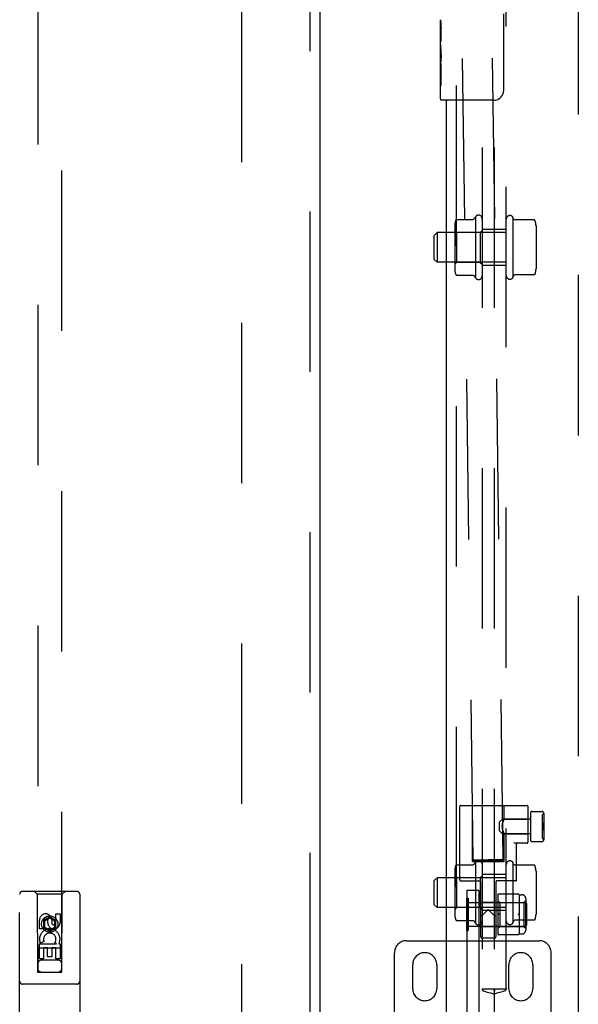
# Model space of a CAD drawing. Header units: inches. Extents: x 0 to 304, y 0 to 196.
# Tile 30 of 129: x 88.44 to 94.25, y 106.19 to 116.45. Entities that reach past the tile are written whole.
import ezdxf

# ---------------------------------------------------------------- set-up
doc = ezdxf.new("R2010")
doc.units = ezdxf.units.IN
doc.header["$LTSCALE"] = 16.696429
doc.header["$MEASUREMENT"] = 0
doc.linetypes.add('HIDDEN', pattern=[0.2, 0.1, -0.1])
for name, color, linetype in [('DEFAULT_2', 8, 'HIDDEN'), ('DOOR_2_ASSEMBLY', 7, 'CONTINUOUS'), ('MAIN_DOOR_ASSEMBLY', 7, 'CONTINUOUS'), ('SUBPANELS', 7, 'CONTINUOUS')]:
    doc.layers.add(name, color=color, linetype=linetype)

msp = doc.modelspace()

# ---------------------------------------------------------------- linework, layer by layer
at = {"layer": 'DEFAULT_2', "color": 8, "linetype": 'HIDDEN'}
for p, q in [((93.158, 107.693), (92.651, 145.685)), ((93.47, 107.697), (92.964, 145.69)), ((90.751, 64.871), (90.751, 143.841)), ((94.251, 143.841), (94.251, 64.871)), ((93.029, 108.265), (93.717, 108.265)), ((93.149, 107.68), (93.149, 108.265)), ((93.479, 108.123), (93.479, 108.265)), ((93.019, 107.488), (93.019, 108.255)), ((93.727, 108.255), (93.727, 107.881)), ((93.752, 108.182), (93.752, 107.908)), ((93.772, 108.202), (93.872, 108.202)), ((93.875, 108.16), (93.875, 107.93)), ((93.89, 108.175), (93.892, 108.175)), ((93.892, 108.182), (93.892, 107.908)), ((93.432, 108.092), (93.462, 108.122)), ((93.432, 107.999), (93.432, 108.092)), ((93.46, 108.053), (93.461, 108.061)), ((93.461, 108.06), (93.462, 108.068)), ((93.462, 108.122), (93.462, 107.969)), ((93.752, 108.122), (93.462, 108.122)), ((93.462, 108.068), (93.463, 108.075)), ((93.463, 108.075), (93.464, 108.082)), ((93.464, 108.082), (93.466, 108.089)), ((93.466, 108.089), (93.468, 108.095)), ((93.47, 108.1), (93.468, 108.095)), ((93.47, 108.1), (93.472, 108.105)), ((93.477, 108.117), (93.475, 108.114)), ((93.479, 108.122), (93.477, 108.117)), ((93.479, 108.122), (93.479, 108.123)), ((93.479, 108.123), (93.479, 108.123)), ((93.479, 108.123), (93.727, 108.123)), ((93.875, 108.13), (93.876, 108.13)), ((93.875, 108.129), (93.876, 108.129)), ((93.875, 108.087), (93.877, 108.087)), ((93.875, 108.087), (93.877, 108.087)), ((93.875, 108.082), (93.877, 108.082)), ((93.875, 108.073), (93.877, 108.073)), ((93.876, 108.13), (93.876, 107.96)), ((93.877, 108.087), (93.877, 108.007)), ((93.432, 107.999), (93.462, 107.969)), ((93.46, 108.045), (93.46, 108.053)), ((93.46, 108.045), (93.46, 108.037)), ((93.461, 108.03), (93.46, 108.037)), ((93.462, 108.022), (93.461, 108.03)), ((93.463, 108.015), (93.462, 108.022)), ((93.752, 107.969), (93.462, 107.969)), ((93.464, 108.008), (93.463, 108.015)), ((93.466, 108.002), (93.464, 108.008)), ((93.472, 107.985), (93.474, 107.98)), ((93.474, 107.981), (93.475, 107.976)), ((93.475, 107.977), (93.477, 107.973)), ((93.477, 107.973), (93.479, 107.969)), ((93.479, 107.969), (93.479, 107.967)), ((93.479, 107.968), (93.479, 107.967)), ((93.479, 107.68), (93.479, 107.967)), ((93.479, 107.967), (93.727, 107.967)), ((93.875, 108.044), (93.877, 108.044)), ((93.875, 108.042), (93.877, 108.042)), ((93.875, 108.039), (93.877, 108.039)), ((93.875, 108.012), (93.877, 108.012)), ((93.875, 108.007), (93.877, 108.007)), ((93.875, 107.962), (93.876, 107.962)), ((93.875, 107.96), (93.876, 107.96)), ((93.717, 107.871), (93.58, 107.871)), ((93.609, 107.488), (93.609, 107.861)), ((93.772, 107.888), (93.872, 107.888)), ((93.89, 107.915), (93.892, 107.915)), ((93.149, 107.68), (93.479, 107.68)), ((93.189, 107.694), (93.177, 107.694)), ((93.204, 107.695), (93.189, 107.694)), ((93.196, 107.692), (93.221, 107.692)), ((93.221, 107.695), (93.204, 107.695)), ((93.249, 107.696), (93.221, 107.695)), ((93.221, 107.692), (93.249, 107.692)), ((93.281, 107.696), (93.249, 107.696)), ((93.249, 107.692), (93.281, 107.692)), ((93.314, 107.697), (93.281, 107.696)), ((93.281, 107.692), (93.314, 107.693)), ((93.347, 107.697), (93.314, 107.697)), ((93.314, 107.693), (93.347, 107.693)), ((93.379, 107.698), (93.347, 107.697)), ((93.347, 107.693), (93.379, 107.694)), ((93.408, 107.698), (93.379, 107.698)), ((93.379, 107.694), (93.408, 107.694)), ((93.432, 107.698), (93.408, 107.698)), ((93.408, 107.694), (93.425, 107.695)), ((93.425, 107.695), (93.439, 107.695)), ((93.439, 107.695), (93.451, 107.696)), ((93.029, 107.478), (93.225, 107.478)), ((93.235, 107.468), (93.235, 106.896)), ((93.393, 107.468), (93.393, 106.896)), ((93.599, 107.478), (93.403, 107.478)), ((93.09, 107.38), (93.09, 102.13)), ((93.215, 107.38), (93.09, 107.38)), ((93.215, 107.38), (93.215, 102.13)), ((93.624, 107.342), (93.423, 107.342)), ((93.087, 107.299), (93.087, 106.962)), ((93.087, 107.299), (93.105, 107.299)), ((93.09, 107.255), (93.215, 107.255)), ((93.105, 107.299), (93.105, 106.962)), ((93.105, 107.254), (93.702, 107.254)), ((93.235, 107.256), (93.393, 107.256)), ((93.413, 107.332), (93.413, 106.928)), ((93.413, 107.275), (93.433, 107.255)), ((93.433, 107.255), (93.433, 107.005)), ((93.433, 107.255), (93.684, 107.255)), ((93.634, 107.334), (93.664, 107.334)), ((93.634, 107.332), (93.634, 107.255)), ((93.684, 107.255), (93.704, 107.275)), ((93.684, 107.255), (93.684, 107.005)), ((93.702, 107.254), (93.702, 107.006)), ((93.712, 107.244), (93.702, 107.254)), ((93.704, 107.294), (93.704, 106.966)), ((93.712, 107.244), (93.712, 107.016)), ((93.314, 107.181), (93.245, 107.112)), ((93.314, 107.181), (93.383, 107.112)), ((93.634, 107.224), (93.634, 107.208)), ((93.634, 107.208), (93.634, 107.053)), ((93.235, 107.112), (93.236, 107.112)), ((93.413, 107.13), (93.418, 107.13)), ((93.629, 107.13), (93.634, 107.13)), ((93.087, 106.962), (93.105, 106.962)), ((93.215, 107.005), (93.09, 107.005)), ((93.105, 107.006), (93.702, 107.006)), ((93.235, 107.004), (93.393, 107.004)), ((93.413, 106.985), (93.433, 107.005)), ((93.433, 107.005), (93.684, 107.005)), ((93.634, 107.02), (93.634, 107.005)), ((93.634, 107.005), (93.634, 106.928)), ((93.684, 107.005), (93.704, 106.985)), ((93.712, 107.016), (93.702, 107.006)), ((92.463, 106.856), (93.843, 106.856)), ((93.245, 106.886), (93.383, 106.886)), ((93.624, 106.918), (93.423, 106.918)), ((93.634, 106.926), (93.664, 106.926)), ((92.338, 105.882), (92.338, 106.731)), ((93.968, 105.882), (93.968, 106.731)), ((92.528, 106.356), (92.528, 106.606)), ((92.778, 106.606), (92.778, 106.356)), ((93.528, 106.356), (93.528, 106.606)), ((93.778, 106.606), (93.778, 106.356))]:
    msp.add_line(p, q, dxfattribs=at)
for points in [[(93.475, 108.114), (93.474, 108.11), (93.472, 108.105)], [(93.472, 107.985), (93.47, 107.99), (93.468, 107.996), (93.466, 108.002)], [(93.466, 108.002), (93.468, 107.996), (93.47, 107.99)], [(93.177, 107.694), (93.172, 107.694), (93.168, 107.694), (93.164, 107.693), (93.162, 107.693), (93.16, 107.693), (93.158, 107.693), (93.158, 107.693)], [(93.158, 107.693), (93.158, 107.693), (93.16, 107.692), (93.162, 107.692), (93.164, 107.692), (93.168, 107.692), (93.172, 107.692), (93.177, 107.692), (93.183, 107.692), (93.196, 107.692)], [(93.47, 107.697), (93.47, 107.697), (93.469, 107.697), (93.467, 107.697), (93.464, 107.697), (93.461, 107.697), (93.456, 107.698), (93.451, 107.698), (93.446, 107.698), (93.432, 107.698)], [(93.451, 107.696), (93.456, 107.696), (93.461, 107.696), (93.464, 107.696), (93.467, 107.696), (93.469, 107.696), (93.47, 107.697), (93.47, 107.697)], [(93.42, 107.34), (93.419, 107.34), (93.418, 107.341)], [(93.42, 107.34), (93.421, 107.339), (93.422, 107.339), (93.423, 107.338), (93.423, 107.337)], [(93.629, 107.341), (93.629, 107.34), (93.628, 107.34), (93.627, 107.339), (93.626, 107.339), (93.625, 107.338), (93.624, 107.337)], [(93.634, 107.255), (93.634, 107.24), (93.634, 107.232), (93.634, 107.224)], [(93.423, 107.135), (93.423, 107.134), (93.422, 107.134), (93.421, 107.133), (93.42, 107.132), (93.419, 107.131), (93.418, 107.13)], [(93.624, 107.135), (93.625, 107.134), (93.626, 107.134), (93.627, 107.133), (93.628, 107.132), (93.629, 107.131), (93.629, 107.13)], [(93.243, 107.111), (93.241, 107.111), (93.239, 107.111), (93.238, 107.111), (93.236, 107.112), (93.236, 107.112)], [(93.245, 107.112), (93.245, 107.112), (93.245, 107.111), (93.244, 107.111), (93.244, 107.111), (93.243, 107.111), (93.243, 107.111)], [(93.383, 107.112), (93.384, 107.112), (93.384, 107.111)], [(93.386, 107.111), (93.385, 107.111), (93.385, 107.111), (93.385, 107.111), (93.384, 107.111)], [(93.393, 107.112), (93.393, 107.112), (93.392, 107.112), (93.391, 107.111), (93.39, 107.111), (93.388, 107.111), (93.386, 107.111)], [(93.418, 107.13), (93.419, 107.129), (93.42, 107.128), (93.421, 107.127), (93.422, 107.127), (93.423, 107.126), (93.423, 107.125)], [(93.629, 107.13), (93.629, 107.129), (93.628, 107.128), (93.627, 107.127), (93.626, 107.127), (93.625, 107.126), (93.624, 107.125)], [(93.634, 107.053), (93.634, 107.036), (93.634, 107.028), (93.634, 107.02)], [(93.423, 106.923), (93.423, 106.922), (93.422, 106.922), (93.421, 106.921), (93.42, 106.92), (93.419, 106.92), (93.418, 106.919)], [(93.624, 106.923), (93.625, 106.922), (93.626, 106.922), (93.627, 106.921), (93.628, 106.92)], [(93.629, 106.919), (93.629, 106.92), (93.628, 106.92)]]:
    msp.add_lwpolyline(points, dxfattribs=at)
for centre, radius, start, end in [((93.029, 108.255), 0.01, 90, 180), ((93.717, 108.255), 0.01, 0, 90), ((93.772, 108.182), 0.02, 89.9997, 180), ((93.872, 108.182), 0.02, 0, 90.0003), ((93.89, 108.16), 0.015, 90, 180), ((93.619, 107.861), 0.01, 90, 180), ((93.717, 107.881), 0.01, 270, 360), ((93.772, 107.908), 0.02, 180, 270.0005), ((93.872, 107.908), 0.02, 269.9997, 360), ((93.89, 107.93), 0.015, 180, 270), ((93.029, 107.488), 0.01, 180, 270), ((93.225, 107.468), 0.01, 0.0293, 89.9842), ((93.403, 107.468), 0.01, 90.0158, 179.9707), ((93.599, 107.488), 0.01, 270, 360), ((93.423, 107.332), 0.01, 90, 180), ((93.624, 107.332), 0.01, 0, 90), ((93.664, 107.294), 0.04, 0, 90), ((93.423, 106.928), 0.01, 180, 270), ((93.624, 106.928), 0.01, 270, 360), ((93.664, 106.966), 0.04, 270, 360), ((92.463, 106.731), 0.125, 90, 180), ((93.245, 106.896), 0.01, 180, 270), ((93.383, 106.896), 0.01, 270, 360), ((93.843, 106.731), 0.125, 0, 90), ((92.653, 106.606), 0.125, 0, 180), ((93.653, 106.606), 0.125, 0, 180), ((92.653, 106.356), 0.125, 180, 360), ((93.653, 106.356), 0.125, 180, 360)]:
    msp.add_arc(centre, radius, start, end, dxfattribs=at)
at = {"layer": 'DOOR_2_ASSEMBLY', "color": 8, "linetype": 'HIDDEN'}
for p, q in [((91.459, 144.502), (91.459, 64.21)), ((88.626, 143.529), (88.626, 106.527)), ((88.876, 106.527), (88.876, 143.529)), ((88.438, 105.481), (88.438, 107.339)), ((89.033, 107.369), (88.468, 107.369)), ((88.621, 107.339), (88.591, 107.369)), ((88.621, 107.339), (88.624, 106.529)), ((88.881, 107.339), (88.621, 107.339)), ((88.877, 106.529), (88.881, 107.339)), ((88.881, 107.339), (88.911, 107.369)), ((89.063, 107.339), (89.063, 105.481)), ((88.815, 107.043), (88.815, 107.135)), ((88.815, 107.135), (88.858, 107.135)), ((88.858, 107.135), (88.858, 107.043)), ((88.644, 106.979), (88.644, 107.071)), ((88.687, 107.071), (88.687, 106.979)), ((88.751, 107.1), (88.688, 107.064)), ((88.688, 107.064), (88.688, 106.992)), ((88.688, 107.064), (88.698, 107.059)), ((88.751, 107.089), (88.698, 107.059)), ((88.698, 107.059), (88.698, 106.998)), ((88.731, 107.043), (88.731, 107.071)), ((88.751, 107.1), (88.751, 107.089)), ((88.813, 107.064), (88.751, 107.1)), ((88.803, 107.059), (88.751, 107.089)), ((88.772, 107.085), (88.772, 107.039)), ((88.813, 107.064), (88.803, 107.059)), ((88.803, 106.998), (88.803, 107.059)), ((88.813, 106.992), (88.813, 107.064)), ((88.687, 106.979), (88.644, 106.979)), ((88.688, 106.992), (88.698, 106.998)), ((88.688, 106.992), (88.751, 106.956)), ((88.698, 106.998), (88.751, 106.968)), ((88.751, 106.968), (88.803, 106.998)), ((88.751, 106.956), (88.813, 106.992)), ((88.751, 106.956), (88.751, 106.968)), ((88.813, 106.992), (88.803, 106.998)), ((88.692, 106.847), (88.653, 106.83)), ((88.822, 106.823), (88.803, 106.836)), ((88.847, 106.826), (88.845, 106.823)), ((88.879, 106.779), (88.623, 106.779)), ((88.644, 106.666), (88.644, 106.823)), ((88.644, 106.823), (88.822, 106.823)), ((88.687, 106.78), (88.687, 106.666)), ((88.729, 106.78), (88.687, 106.78)), ((88.729, 106.688), (88.729, 106.78)), ((88.772, 106.78), (88.772, 106.688)), ((88.815, 106.78), (88.772, 106.78)), ((88.815, 106.666), (88.815, 106.78)), ((88.845, 106.823), (88.858, 106.823)), ((88.858, 106.823), (88.858, 106.666)), ((88.687, 106.666), (88.644, 106.666)), ((88.836, 106.654), (88.666, 106.654)), ((88.772, 106.688), (88.729, 106.688)), ((88.858, 106.666), (88.815, 106.666)), ((88.624, 106.529), (88.877, 106.529)), ((88.626, 106.53), (88.876, 106.53)), ((88.626, 106.527), (88.876, 106.527)), ((89.033, 106.404), (88.468, 106.404))]:
    msp.add_line(p, q, dxfattribs=at)
at = {"layer": 'DOOR_2_ASSEMBLY', "color": 3, "linetype": 'Continuous'}
msp.add_line((91.563, 144.502), (91.563, 64.21), dxfattribs=at)
at = {"layer": 'DOOR_2_ASSEMBLY', "color": 8, "linetype": 'HIDDEN'}
for radius in [0.085, 0.0845]:
    msp.add_circle((88.751, 107.029), radius, dxfattribs=at)
for centre, radius, start, end in [((88.468, 107.339), 0.03, 90, 180), ((89.033, 107.339), 0.03, 0, 90), ((88.709, 107.071), 0.0644, 12.2995, 180.0775), ((88.709, 107.071), 0.0219, 359.9011, 180), ((88.794, 107.043), 0.0635, 180, 360), ((88.793, 107.043), 0.0219, 190.307, 360), ((88.751, 106.872), 0.107, 334.2636, 203.4027), ((88.751, 106.872), 0.0639, 324.8895, 203.4026), ((88.666, 106.614), 0.04, 90, 180), ((88.836, 106.614), 0.04, 0, 90), ((88.666, 106.569), 0.04, 180, 270), ((88.836, 106.569), 0.04, 270, 360), ((88.468, 106.434), 0.03, 180, 270), ((89.033, 106.434), 0.03, 270, 360)]:
    msp.add_arc(centre, radius, start, end, dxfattribs=at)
at = {"layer": 'MAIN_DOOR_ASSEMBLY', "color": 7, "linetype": 'Continuous'}
for p, q in [((93.471, 116.506), (93.471, 115.706)), ((92.816, 116.188), (92.816, 116.445)), ((92.822, 116.389), (92.816, 116.389)), ((92.823, 116.221), (92.823, 116.358)), ((92.816, 116.221), (92.823, 116.221)), ((92.816, 115.621), (92.816, 116.185)), ((92.817, 116.158), (92.816, 116.158)), ((92.816, 116.027), (92.822, 116.027)), ((92.816, 115.991), (92.823, 115.991)), ((92.823, 115.76), (92.823, 115.991)), ((92.816, 115.928), (92.823, 115.928)), ((92.816, 115.76), (92.823, 115.76)), ((93.371, 115.606), (92.831, 115.606))]:
    msp.add_line(p, q, dxfattribs=at)
at = {"layer": 'MAIN_DOOR_ASSEMBLY', "color": 8, "linetype": 'HIDDEN'}
msp.add_line((92.98, 115.761), (92.98, 92.951), dxfattribs=at)
at = {"layer": 'MAIN_DOOR_ASSEMBLY', "color": 3, "linetype": 'Continuous'}
msp.add_line((92.876, 115.606), (92.876, 93.106), dxfattribs=at)
at = {"layer": 'MAIN_DOOR_ASSEMBLY', "color": 7, "linetype": 'Continuous'}
for points in [[(92.816, 116.445), (92.816, 116.442), (92.816, 116.437), (92.817, 116.432), (92.819, 116.418)], [(92.819, 116.418), (92.82, 116.411), (92.82, 116.403), (92.821, 116.394)], [(92.821, 116.394), (92.822, 116.385), (92.822, 116.376), (92.823, 116.367), (92.823, 116.358)], [(92.816, 116.188), (92.816, 116.18), (92.817, 116.17), (92.817, 116.16)], [(92.817, 116.16), (92.82, 116.127), (92.821, 116.115), (92.822, 116.102), (92.822, 116.09), (92.823, 116.077), (92.823, 116.064), (92.823, 116.051), (92.822, 116.039), (92.822, 116.026), (92.821, 116.014), (92.82, 116.002)], [(93.471, 115.706), (93.471, 115.7), (93.47, 115.694), (93.469, 115.687), (93.468, 115.681), (93.466, 115.676), (93.464, 115.67)]]:
    msp.add_lwpolyline(points, dxfattribs=at)
for centre, radius, start, end in [((93.371, 115.706), 0.1, 270, 338.8001), ((92.831, 115.621), 0.015, 180, 270)]:
    msp.add_arc(centre, radius, start, end, dxfattribs=at)
msp.add_ellipse((93.079, 116.022), major_axis=(0.263, 0), ratio=0.432808, start_param=3.141593, end_param=3.321581, dxfattribs=at)
at = {"layer": 'SUBPANELS', "color": 8, "linetype": 'HIDDEN'}
for p, q in [((93.251, 121.794), (93.251, 106.356)), ((93.376, 121.794), (93.376, 106.356)), ((93.501, 106.356), (93.501, 121.794)), ((92.986, 114.365), (93.157, 114.365)), ((93.181, 114.393), (93.181, 113.757)), ((93.571, 114.39), (93.571, 113.76)), ((93.578, 114.369), (93.571, 114.39)), ((93.79, 114.362), (93.587, 114.362)), ((92.751, 114.2), (92.781, 114.23)), ((92.781, 114.23), (92.781, 113.92)), ((93.501, 114.23), (92.781, 114.23)), ((92.965, 114.302), (92.965, 113.848)), ((92.985, 114.231), (92.965, 114.251)), ((92.985, 114.231), (92.985, 113.919)), ((93.231, 114.231), (92.985, 114.231)), ((93.231, 114.231), (93.251, 114.251)), ((93.231, 114.231), (93.231, 113.919)), ((93.501, 114.262), (93.251, 114.262)), ((93.811, 114.299), (93.811, 113.851)), ((92.751, 113.95), (92.751, 114.2)), ((92.751, 113.95), (92.781, 113.92)), ((93.501, 113.92), (92.781, 113.92)), ((92.985, 113.919), (92.965, 113.899)), ((93.231, 113.919), (92.985, 113.919)), ((93.231, 113.919), (93.251, 113.899)), ((93.501, 113.887), (93.251, 113.887)), ((92.986, 113.785), (93.157, 113.785)), ((93.578, 113.781), (93.571, 113.76)), ((93.79, 113.788), (93.587, 113.788)), ((92.986, 107.646), (93.157, 107.646)), ((93.181, 107.674), (93.181, 107.038)), ((93.571, 107.671), (93.571, 107.041)), ((93.578, 107.65), (93.571, 107.671)), ((92.965, 107.583), (92.965, 107.129)), ((93.501, 107.544), (93.251, 107.544)), ((93.79, 107.643), (93.587, 107.643)), ((93.811, 107.58), (93.811, 107.132)), ((92.751, 107.481), (92.781, 107.511)), ((92.751, 107.231), (92.751, 107.481)), ((92.781, 107.511), (92.781, 107.201)), ((93.501, 107.511), (92.781, 107.511)), ((92.985, 107.512), (92.965, 107.532)), ((92.985, 107.512), (92.985, 107.2)), ((93.231, 107.512), (92.985, 107.512)), ((93.231, 107.512), (93.251, 107.532)), ((93.231, 107.512), (93.231, 107.2)), ((92.751, 107.231), (92.781, 107.201)), ((93.501, 107.201), (92.781, 107.201)), ((92.985, 107.2), (92.965, 107.18)), ((93.231, 107.2), (92.985, 107.2)), ((93.231, 107.2), (93.251, 107.18)), ((93.501, 107.169), (93.251, 107.169)), ((92.986, 107.066), (93.157, 107.066)), ((93.578, 107.062), (93.571, 107.041)), ((93.79, 107.069), (93.587, 107.069)), ((93.25, 106.356), (93.374, 106.356)), ((93.376, 106.349), (93.372, 106.35)), ((93.374, 106.356), (93.377, 106.356)), ((93.374, 106.349), (93.376, 106.349)), ((93.377, 106.356), (93.502, 106.356)), ((93.38, 106.35), (93.377, 106.349)), ((93.376, 106.299), (93.376, 102.414))]:
    msp.add_line(p, q, dxfattribs=at)
for points in [[(92.977, 114.359), (92.978, 114.36), (92.978, 114.361), (92.979, 114.362), (92.98, 114.363), (92.982, 114.364), (92.983, 114.364), (92.984, 114.365), (92.986, 114.365), (92.986, 114.365)], [(93.165, 114.37), (93.165, 114.37), (93.165, 114.369), (93.165, 114.369), (93.165, 114.369), (93.165, 114.369), (93.165, 114.369), (93.165, 114.369), (93.164, 114.369), (93.164, 114.369), (93.164, 114.368), (93.164, 114.368), (93.164, 114.368), (93.164, 114.368), (93.164, 114.368), (93.164, 114.368), (93.163, 114.368), (93.163, 114.367), (93.163, 114.367), (93.163, 114.367), (93.163, 114.367), (93.163, 114.367), (93.162, 114.367), (93.162, 114.367), (93.162, 114.366), (93.162, 114.366), (93.161, 114.366), (93.161, 114.366), (93.161, 114.366), (93.16, 114.366), (93.16, 114.365), (93.159, 114.365), (93.159, 114.365), (93.158, 114.365), (93.158, 114.365), (93.157, 114.365), (93.157, 114.365)], [(93.587, 114.362), (93.587, 114.362), (93.587, 114.362), (93.586, 114.362), (93.586, 114.362), (93.585, 114.362), (93.585, 114.362), (93.585, 114.362), (93.584, 114.363), (93.584, 114.363), (93.584, 114.363), (93.583, 114.363), (93.583, 114.363), (93.583, 114.363), (93.583, 114.363), (93.582, 114.363), (93.582, 114.364), (93.582, 114.364), (93.582, 114.364), (93.582, 114.364), (93.581, 114.364), (93.581, 114.364), (93.581, 114.364), (93.581, 114.364), (93.581, 114.365), (93.581, 114.365), (93.58, 114.365), (93.58, 114.365), (93.58, 114.365), (93.58, 114.365), (93.58, 114.365), (93.58, 114.365), (93.58, 114.366), (93.58, 114.366), (93.58, 114.366), (93.579, 114.366), (93.579, 114.366), (93.579, 114.366), (93.579, 114.366), (93.579, 114.366), (93.579, 114.367), (93.579, 114.367), (93.579, 114.367), (93.579, 114.367), (93.579, 114.367), (93.579, 114.367), (93.579, 114.367), (93.579, 114.367), (93.579, 114.367), (93.578, 114.367), (93.578, 114.368), (93.578, 114.368), (93.578, 114.368), (93.578, 114.368), (93.578, 114.368), (93.578, 114.368), (93.578, 114.368), (93.578, 114.368), (93.578, 114.368), (93.578, 114.368), (93.578, 114.369), (93.578, 114.369), (93.578, 114.369), (93.578, 114.369), (93.578, 114.369), (93.578, 114.369)], [(93.799, 114.356), (93.798, 114.358), (93.797, 114.359), (93.796, 114.36), (93.794, 114.361), (93.793, 114.362), (93.791, 114.362), (93.79, 114.362)], [(92.977, 113.791), (92.978, 113.79), (92.978, 113.789), (92.979, 113.788), (92.98, 113.787), (92.982, 113.786), (92.983, 113.785), (92.984, 113.785), (92.986, 113.785), (92.986, 113.785)], [(93.157, 113.785), (93.157, 113.785), (93.158, 113.785), (93.158, 113.785), (93.159, 113.785), (93.159, 113.785), (93.16, 113.784), (93.16, 113.784), (93.16, 113.784), (93.161, 113.784), (93.161, 113.784), (93.161, 113.784), (93.162, 113.784), (93.162, 113.783), (93.162, 113.783), (93.162, 113.783), (93.162, 113.783), (93.163, 113.783), (93.163, 113.783), (93.163, 113.783), (93.163, 113.782), (93.163, 113.782), (93.163, 113.782), (93.164, 113.782), (93.164, 113.782), (93.164, 113.782), (93.164, 113.782), (93.164, 113.782), (93.164, 113.781), (93.164, 113.781), (93.164, 113.781), (93.164, 113.781), (93.165, 113.781), (93.165, 113.781), (93.165, 113.781), (93.165, 113.781), (93.165, 113.78), (93.165, 113.78), (93.165, 113.78), (93.165, 113.78)], [(93.578, 113.781), (93.578, 113.781), (93.578, 113.781), (93.578, 113.781), (93.578, 113.781), (93.578, 113.781), (93.578, 113.781), (93.578, 113.781), (93.578, 113.782), (93.578, 113.782), (93.578, 113.782), (93.578, 113.782), (93.578, 113.782), (93.578, 113.782), (93.578, 113.782), (93.578, 113.782), (93.578, 113.782), (93.579, 113.782), (93.579, 113.782), (93.579, 113.783), (93.579, 113.783), (93.579, 113.783), (93.579, 113.783), (93.579, 113.783), (93.579, 113.783), (93.579, 113.783), (93.579, 113.783), (93.579, 113.783), (93.579, 113.784), (93.579, 113.784), (93.579, 113.784), (93.58, 113.784), (93.58, 113.784), (93.58, 113.784), (93.58, 113.784), (93.58, 113.784), (93.58, 113.785), (93.58, 113.785), (93.58, 113.785), (93.58, 113.785), (93.581, 113.785), (93.581, 113.785), (93.581, 113.785), (93.581, 113.785), (93.581, 113.786), (93.581, 113.786), (93.582, 113.786), (93.582, 113.786), (93.582, 113.786), (93.582, 113.786), (93.582, 113.786), (93.583, 113.786), (93.583, 113.787), (93.583, 113.787), (93.583, 113.787), (93.584, 113.787), (93.584, 113.787), (93.584, 113.787), (93.585, 113.787), (93.585, 113.787), (93.585, 113.788), (93.586, 113.788), (93.586, 113.788), (93.587, 113.788), (93.587, 113.788), (93.587, 113.788)], [(93.799, 113.794), (93.798, 113.792), (93.797, 113.791), (93.796, 113.79), (93.794, 113.789), (93.793, 113.788), (93.791, 113.788), (93.79, 113.788)], [(92.977, 107.64), (92.978, 107.641), (92.978, 107.642), (92.979, 107.643), (92.98, 107.644), (92.982, 107.645), (92.983, 107.646), (92.984, 107.646), (92.986, 107.646), (92.986, 107.646)], [(93.165, 107.651), (93.165, 107.651), (93.165, 107.651), (93.165, 107.651), (93.165, 107.65), (93.165, 107.65), (93.165, 107.65), (93.165, 107.65), (93.164, 107.65), (93.164, 107.65), (93.164, 107.65), (93.164, 107.65), (93.164, 107.649), (93.164, 107.649), (93.164, 107.649), (93.164, 107.649), (93.163, 107.649), (93.163, 107.649), (93.163, 107.649), (93.163, 107.648), (93.163, 107.648), (93.163, 107.648), (93.162, 107.648), (93.162, 107.648), (93.162, 107.648), (93.162, 107.647), (93.161, 107.647), (93.161, 107.647), (93.161, 107.647), (93.16, 107.647), (93.16, 107.647), (93.159, 107.647), (93.159, 107.646), (93.158, 107.646), (93.158, 107.646), (93.157, 107.646), (93.157, 107.646)], [(93.587, 107.643), (93.587, 107.643), (93.587, 107.643), (93.586, 107.643), (93.586, 107.643), (93.585, 107.643), (93.585, 107.644), (93.585, 107.644), (93.584, 107.644), (93.584, 107.644), (93.584, 107.644), (93.583, 107.644), (93.583, 107.644), (93.583, 107.644), (93.583, 107.645), (93.582, 107.645), (93.582, 107.645), (93.582, 107.645), (93.582, 107.645), (93.582, 107.645), (93.581, 107.645), (93.581, 107.645), (93.581, 107.646), (93.581, 107.646), (93.581, 107.646), (93.581, 107.646), (93.58, 107.646), (93.58, 107.646), (93.58, 107.646), (93.58, 107.646), (93.58, 107.647), (93.58, 107.647), (93.58, 107.647), (93.58, 107.647), (93.58, 107.647), (93.579, 107.647), (93.579, 107.647), (93.579, 107.647), (93.579, 107.648), (93.579, 107.648), (93.579, 107.648), (93.579, 107.648), (93.579, 107.648), (93.579, 107.648), (93.579, 107.648), (93.579, 107.648), (93.579, 107.648), (93.579, 107.649), (93.579, 107.649), (93.578, 107.649), (93.578, 107.649), (93.578, 107.649), (93.578, 107.649), (93.578, 107.649), (93.578, 107.649), (93.578, 107.649), (93.578, 107.649), (93.578, 107.649), (93.578, 107.65), (93.578, 107.65), (93.578, 107.65), (93.578, 107.65), (93.578, 107.65), (93.578, 107.65), (93.578, 107.65), (93.578, 107.65)], [(93.799, 107.637), (93.798, 107.639), (93.797, 107.64), (93.796, 107.641), (93.794, 107.642), (93.793, 107.643), (93.791, 107.643), (93.79, 107.643)], [(92.977, 107.072), (92.978, 107.071), (92.978, 107.07), (92.979, 107.069), (92.98, 107.068), (92.982, 107.067), (92.983, 107.067), (92.984, 107.066), (92.986, 107.066), (92.986, 107.066)], [(93.157, 107.066), (93.157, 107.066), (93.158, 107.066), (93.158, 107.066), (93.159, 107.066), (93.159, 107.066), (93.16, 107.066), (93.16, 107.066), (93.16, 107.065), (93.161, 107.065), (93.161, 107.065), (93.161, 107.065), (93.162, 107.065), (93.162, 107.065), (93.162, 107.065), (93.162, 107.064), (93.162, 107.064), (93.163, 107.064), (93.163, 107.064), (93.163, 107.064), (93.163, 107.064), (93.163, 107.064), (93.163, 107.063), (93.164, 107.063), (93.164, 107.063), (93.164, 107.063), (93.164, 107.063), (93.164, 107.063), (93.164, 107.063), (93.164, 107.063), (93.164, 107.062), (93.164, 107.062), (93.165, 107.062), (93.165, 107.062), (93.165, 107.062), (93.165, 107.062), (93.165, 107.062), (93.165, 107.062), (93.165, 107.062), (93.165, 107.061)], [(93.578, 107.062), (93.578, 107.062), (93.578, 107.062), (93.578, 107.062), (93.578, 107.062), (93.578, 107.062), (93.578, 107.063), (93.578, 107.063), (93.578, 107.063), (93.578, 107.063), (93.578, 107.063), (93.578, 107.063), (93.578, 107.063), (93.578, 107.063), (93.578, 107.063), (93.578, 107.063), (93.578, 107.064), (93.579, 107.064), (93.579, 107.064), (93.579, 107.064), (93.579, 107.064), (93.579, 107.064), (93.579, 107.064), (93.579, 107.064), (93.579, 107.064), (93.579, 107.064), (93.579, 107.065), (93.579, 107.065), (93.579, 107.065), (93.579, 107.065), (93.579, 107.065), (93.58, 107.065), (93.58, 107.065), (93.58, 107.065), (93.58, 107.066), (93.58, 107.066), (93.58, 107.066), (93.58, 107.066), (93.58, 107.066), (93.58, 107.066), (93.581, 107.066), (93.581, 107.066), (93.581, 107.067), (93.581, 107.067), (93.581, 107.067), (93.581, 107.067), (93.582, 107.067), (93.582, 107.067), (93.582, 107.067), (93.582, 107.067), (93.582, 107.068), (93.583, 107.068), (93.583, 107.068), (93.583, 107.068), (93.583, 107.068), (93.584, 107.068), (93.584, 107.068), (93.584, 107.068), (93.585, 107.069), (93.585, 107.069), (93.585, 107.069), (93.586, 107.069), (93.586, 107.069), (93.587, 107.069), (93.587, 107.069), (93.587, 107.069)], [(93.799, 107.075), (93.798, 107.073), (93.797, 107.072), (93.796, 107.071), (93.794, 107.07), (93.793, 107.069), (93.791, 107.069), (93.79, 107.069)], [(93.25, 106.356), (93.251, 106.348), (93.255, 106.341), (93.263, 106.335), (93.274, 106.33), (93.287, 106.326), (93.302, 106.321), (93.319, 106.317), (93.338, 106.312), (93.357, 106.306), (93.376, 106.299)], [(93.374, 106.356), (93.373, 106.352), (93.372, 106.35), (93.371, 106.35)], [(93.371, 106.35), (93.371, 106.349), (93.371, 106.349), (93.371, 106.349)], [(93.371, 106.349), (93.371, 106.349), (93.371, 106.348), (93.372, 106.347), (93.372, 106.345), (93.373, 106.342), (93.373, 106.338), (93.374, 106.332), (93.375, 106.323), (93.375, 106.312), (93.376, 106.299)], [(93.502, 106.356), (93.501, 106.348), (93.497, 106.341), (93.489, 106.335), (93.478, 106.33), (93.465, 106.326), (93.45, 106.321), (93.432, 106.317), (93.414, 106.312), (93.395, 106.306), (93.376, 106.299)], [(93.381, 106.349), (93.381, 106.349), (93.381, 106.348), (93.38, 106.347), (93.38, 106.345), (93.379, 106.342), (93.378, 106.338), (93.378, 106.332), (93.377, 106.323), (93.376, 106.312), (93.376, 106.299)], [(93.377, 106.349), (93.376, 106.349), (93.376, 106.349), (93.376, 106.349), (93.377, 106.349), (93.378, 106.349)], [(93.377, 106.356), (93.379, 106.352), (93.38, 106.35), (93.381, 106.35)], [(93.381, 106.35), (93.381, 106.349), (93.381, 106.349), (93.381, 106.349)]]:
    msp.add_lwpolyline(points, dxfattribs=at)
for centre, radius, start, end in [((93.106, 114.302), 0.141, 156.05, 180), ((93.631, 114.075), 0.551, 144.7108, 147.6847), ((93.213, 114.372), 0.0384, 0, 145.5503), ((93.539, 114.368), 0.0384, 34.4497, 180), ((93.67, 114.299), 0.141, 0, 23.95), ((93.106, 113.848), 0.141, 180, 203.95), ((93.67, 113.851), 0.141, 336.05, 360), ((93.631, 114.075), 0.551, 212.3153, 215.2892), ((93.213, 113.778), 0.0384, 214.4497, 360), ((93.539, 113.782), 0.0384, 180, 325.5503), ((93.631, 107.356), 0.551, 144.7108, 147.6847), ((93.213, 107.653), 0.0384, 0, 145.5503), ((93.539, 107.649), 0.0384, 34.4497, 180), ((93.106, 107.583), 0.141, 156.05, 180), ((93.67, 107.58), 0.141, 0, 23.95), ((93.67, 107.132), 0.141, 336.05, 360), ((93.106, 107.129), 0.141, 180, 203.95), ((93.631, 107.356), 0.551, 212.3153, 215.2892), ((93.213, 107.059), 0.0384, 214.4497, 360), ((93.539, 107.063), 0.0384, 180, 325.5503)]:
    msp.add_arc(centre, radius, start, end, dxfattribs=at)

doc.saveas('drawing.dxf')
